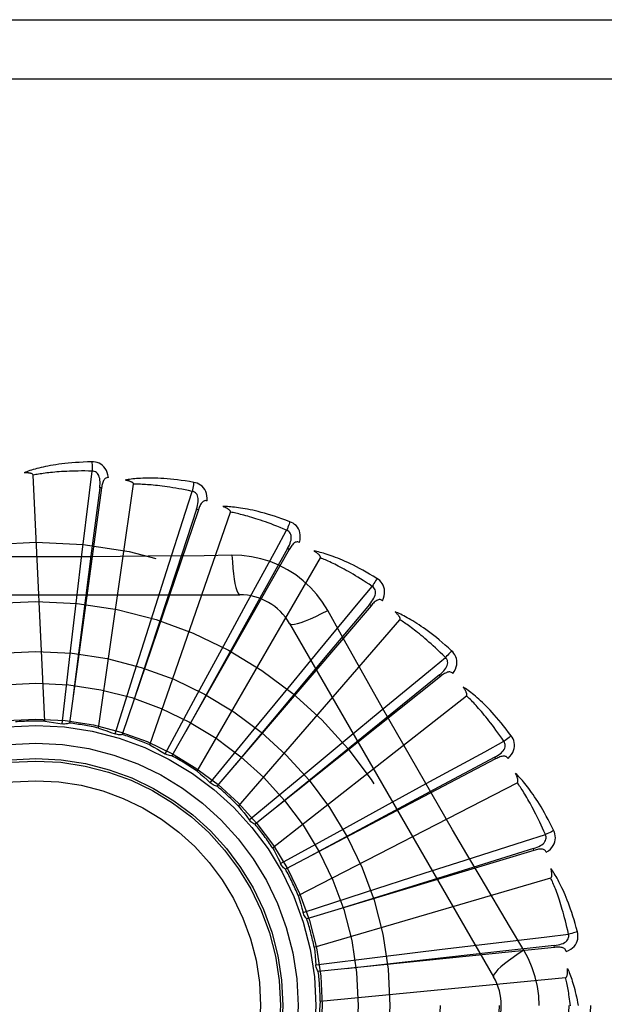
# Model space of a CAD drawing. Header units: inches. Extents: x 0 to 212, y 0 to 138.
# Tile 131 of 256: x 45.869 to 46.166, y 75.915 to 76.415. Entities that reach past the tile are written whole.
import ezdxf

# ---------------------------------------------------------------- set-up
doc = ezdxf.new("R2010")
doc.units = ezdxf.units.IN
doc.header["$LTSCALE"] = 11.6875
doc.header["$MEASUREMENT"] = 0
doc.linetypes.add('HIDDEN', pattern=[0.2, 0.1, -0.1])
doc.layers.add('LEFTHAND_DOOR_ASSEMBLY', color=7, linetype='CONTINUOUS')

msp = doc.modelspace()

# ---------------------------------------------------------------- linework, layer by layer
at = {"layer": 'LEFTHAND_DOOR_ASSEMBLY', "color": 8, "linetype": 'HIDDEN'}
for p, q in [((45.2987500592, 76.41467246), (46.3607500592, 76.41467246)), ((45.2687500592, 76.38467246), (46.3607500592, 76.38467246)), ((45.8818249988, 76.0588510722), (45.8758787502, 76.1836781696)), ((45.9106049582, 76.177154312), (45.8942806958, 76.0579147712)), ((45.9090283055, 76.0553797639), (45.9268132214, 76.17907657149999)), ((45.9106049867, 76.1771545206), (45.9096541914, 76.1772842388)), ((45.95967723, 76.1660985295), (45.9210817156, 76.0521031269)), ((45.9596772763, 76.1660986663), (45.9587682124, 76.1664059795)), ((45.9350830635, 76.046822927), (45.9759563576, 76.1649185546)), ((46.0057703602, 76.1459554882), (45.9462985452, 76.04132438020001)), ((46.0057704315, 76.1459556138), (46.004935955, 76.1464294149)), ((45.89807136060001, 76.1216929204), (45.9006340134, 76.1432951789)), ((45.9590475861, 76.0334898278), (46.0215319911, 76.1417159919)), ((45.97670862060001, 76.1430267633), (45.9625398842, 76.1428173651)), ((45.93687397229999, 76.11401133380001), (45.94347856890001, 76.1347382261)), ((45.7738081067, 76.1230058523), (45.9806920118, 76.1230058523)), ((45.89437499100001, 76.0901151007), (45.89807136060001, 76.1216929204)), ((46.0472184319, 76.1174532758), (45.9690197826, 76.0259681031)), ((45.9735216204, 76.0991251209), (45.9839294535, 76.11822752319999)), ((46.0472185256, 76.1174533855), (46.0464887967, 76.1180765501)), ((45.9272682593, 76.08370370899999), (45.93687397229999, 76.11401133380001)), ((45.980055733, 76.0158623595), (46.06189289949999, 76.1103074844)), ((46.0059510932, 76.1084225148), (46.1093930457, 75.9292557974)), ((45.9583537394, 76.0711830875), (45.9735216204, 76.0991251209)), ((46.00668976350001, 76.0775723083), (46.02052466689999, 76.0943598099)), ((45.8906218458, 76.0575359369), (45.89437499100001, 76.0901151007)), ((45.9174172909, 76.0524235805), (45.9272682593, 76.08370370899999)), ((46.0825234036, 76.0816220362), (45.9884242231, 76.0065893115)), ((46.0825235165, 76.0816221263), (46.08192490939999, 76.0823721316)), ((45.9865079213, 76.0530057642), (46.00668976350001, 76.0775723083)), ((45.94276098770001, 76.0423325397), (45.9583537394, 76.0711830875)), ((45.9973482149, 75.9945776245), (46.0955803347, 76.0718282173)), ((46.0351796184, 76.0501318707), (46.0519415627, 76.0639977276)), ((45.9657369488, 76.02762753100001), (45.9865079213, 76.0530057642)), ((46.0107132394, 76.02982871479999), (46.0351796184, 76.0501318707)), ((46.1104092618, 76.03975680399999), (46.00381053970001, 75.9838884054)), ((46.1104093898, 76.0397568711), (46.1099635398, 76.0406066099)), ((45.98551476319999, 76.0088400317), (46.0107132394, 76.02982871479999)), ((46.0103000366, 75.9704049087), (46.1213767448, 76.0276689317)), ((46.0579614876, 76.0177955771), (46.0770446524, 76.0282386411)), ((46.0300948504, 76.0024896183), (46.0579614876, 76.0177955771)), ((46.0013796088, 75.9866490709), (46.0300948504, 76.0024896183)), ((46.1298681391, 75.9933706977), (46.0146226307, 75.9586858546)), ((46.1298682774, 75.99337073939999), (46.1295912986, 75.99428950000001)), ((46.00149920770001, 75.9864077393), (46.0013795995, 75.9866490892)), ((46.0742119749, 75.9817321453), (46.0949266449, 75.9883749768)), ((46.0439522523, 75.9719765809), (46.0742119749, 75.9817321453)), ((46.0184430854, 75.9442178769), (46.1383497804, 75.9794256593)), ((46.0127580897, 75.9618566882), (46.0439522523, 75.9719765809)), ((46.1247399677, 75.9427159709), (46.1174742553, 75.9548817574)), ((46.1401967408, 75.9441402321), (46.0204697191, 75.9318925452)), ((46.0517846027, 75.93939242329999), (46.0833437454, 75.94324500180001)), ((46.0833437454, 75.94324500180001), (46.1049412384, 75.9458475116)), ((46.1401968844, 75.9441402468), (46.1400987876, 75.9450948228)), ((46.0192389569, 75.9353589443), (46.0517846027, 75.93939242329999)), ((46.0214830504, 75.9169629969), (46.145885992, 75.9288420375))]:
    msp.add_line(p, q, dxfattribs=at)
for points in [[(45.90569332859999, 76.1903886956), (45.9034649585, 76.190341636), (45.9013326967, 76.1902672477), (45.8992987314, 76.19016853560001), (45.89735694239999, 76.1900475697), (45.8955030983, 76.1899060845), (45.8937335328, 76.18974630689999), (45.8920442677, 76.1895699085), (45.89043186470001, 76.1893789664), (45.8888926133, 76.18917512), (45.8874232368, 76.1889603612), (45.8860202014, 76.1887363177), (45.8846804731, 76.1885049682), (45.883400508, 76.1882685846), (45.8821782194, 76.1880273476), (45.88101085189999, 76.1877820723), (45.8798969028, 76.1875324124), (45.87883456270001, 76.1872778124), (45.87782208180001, 76.18701902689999), (45.8768578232, 76.1867560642), (45.8759396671, 76.1864901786), (45.8750656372, 76.1862221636), (45.8742336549, 76.18595314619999), (45.87344170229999, 76.1856847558), (45.8726876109, 76.1854160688), (45.8719682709, 76.1851463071), (45.8712845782, 76.1848762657)], [(45.90575298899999, 76.1857160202), (45.9039031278, 76.18575592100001), (45.9021272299, 76.1857788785), (45.9004268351, 76.1857842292), (45.89879732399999, 76.18577396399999), (45.8972355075, 76.1857494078), (45.8957386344, 76.1857118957), (45.8943037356, 76.1856628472), (45.8929282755, 76.1856033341), (45.8916094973, 76.1855345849), (45.8903450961, 76.1854575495), (45.88913253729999, 76.18537328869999), (45.8879697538, 76.1852826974), (45.8868545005, 76.1851867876), (45.8857847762, 76.18508626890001), (45.8847584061, 76.1849821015), (45.8837736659, 76.18487454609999), (45.8828285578, 76.1847641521), (45.8819217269, 76.18465101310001), (45.8810515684, 76.1845353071), (45.8802168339, 76.1844173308), (45.87941617, 76.18429732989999), (45.8786482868, 76.1841756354), (45.8779118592, 76.1840525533), (45.8772056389, 76.1839284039), (45.8765277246, 76.1838036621), (45.8758787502, 76.1836781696)], [(45.9140826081, 76.1824205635), (45.91384349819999, 76.1837576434), (45.91349575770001, 76.1849723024), (45.91303786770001, 76.1860727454), (45.912474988, 76.1870481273), (45.9118095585, 76.18789795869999), (45.91105284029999, 76.1886191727), (45.9102065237, 76.18921043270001), (45.9093048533, 76.1896765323), (45.9083721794, 76.1900130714), (45.9074400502, 76.1902386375), (45.90655133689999, 76.1903642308), (45.90569332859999, 76.1903886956)], [(45.90569332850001, 76.19038869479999), (45.9057301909, 76.1897668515), (45.9057570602, 76.18905626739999), (45.9057728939, 76.1882798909), (45.9057774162, 76.18745193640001), (45.9057705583, 76.1865875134), (45.905752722, 76.185716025)], [(45.87587875, 76.1836781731), (45.8758382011, 76.1838463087), (45.87575984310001, 76.1839958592), (45.8756398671, 76.1841258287), (45.8754897, 76.1842392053), (45.8753186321, 76.1843380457), (45.8751292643, 76.1844241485), (45.8749275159, 76.1844995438), (45.8747127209, 76.1845655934), (45.8744859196, 76.1846242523), (45.87424791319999, 76.1846757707), (45.8739996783, 76.1847209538), (45.8737417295, 76.18476009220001), (45.8734753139, 76.1847936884), (45.87319921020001, 76.1848219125), (45.8729129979, 76.184845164), (45.8726155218, 76.1848632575), (45.87230024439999, 76.1848763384), (45.8719828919, 76.1848838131), (45.8716787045, 76.184885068), (45.8713826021, 76.1848803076)], [(45.9006340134, 76.1432951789), (45.9044227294, 76.1747488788), (45.90575298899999, 76.1857160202)], [(45.9096527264, 76.1772840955), (45.9097630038, 76.17831602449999), (45.9098194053, 76.1792972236), (45.9098192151, 76.1802303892), (45.90976016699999, 76.1811120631), (45.9096375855, 76.1819418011), (45.90945028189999, 76.1827126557), (45.9091984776, 76.1834221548), (45.90887684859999, 76.184053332), (45.9084817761, 76.1845881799), (45.90801867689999, 76.1850249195), (45.9074893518, 76.1853549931), (45.9069195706, 76.1855803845), (45.9063387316, 76.1857007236), (45.9057486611, 76.1857165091)], [(45.9140862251, 76.18242003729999), (45.9136244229, 76.1824378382), (45.9131977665, 76.1823718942), (45.9128047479, 76.1822171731), (45.9124498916, 76.1819887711), (45.9121397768, 76.1816991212), (45.9118667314, 76.181351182), (45.9116261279, 76.1809496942), (45.9114154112, 76.1805017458), (45.9112316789, 76.1800142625), (45.9110713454, 76.17949247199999), (45.9109304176, 76.17894333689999), (45.9108072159, 76.1783685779), (45.910698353, 76.1777727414), (45.9106049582, 76.177154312)], [(45.9573589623, 76.1800232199), (45.9551619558, 76.1803987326), (45.9530541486, 76.1807292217), (45.9510382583, 76.181017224), (45.949108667, 76.1812659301), (45.947261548, 76.181477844), (45.94549372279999, 76.1816558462), (45.9438016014, 76.1818023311), (45.9421822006, 76.1819199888), (45.9406321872, 76.18201113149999), (45.9391487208, 76.182078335), (45.9377286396, 76.1821238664), (45.9363693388, 76.182150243), (45.9350677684, 76.18216036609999), (45.9338219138, 76.1821548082), (45.9326292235, 76.18213489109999), (45.9314881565, 76.1821005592), (45.9303968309, 76.1820516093), (45.9293536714, 76.1819891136), (45.9283570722, 76.18191339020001), (45.9274051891, 76.1818260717), (45.9264962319, 76.1817283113), (45.9256283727, 76.18162160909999), (45.9247999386, 76.1815079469), (45.9240086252, 76.1813868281), (45.9232512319, 76.1812580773), (45.9225287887, 76.1811223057)], [(45.9268132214, 76.17907657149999), (45.9268052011, 76.1792493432), (45.9267565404, 76.1794110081), (45.9266633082, 76.1795613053), (45.9265372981, 76.17970101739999), (45.926388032, 76.1798304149), (45.9262183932, 76.1799507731), (45.92603457, 76.1800629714), (45.92583616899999, 76.1801684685), (45.9256245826, 76.1802689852), (45.9254006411, 76.1803646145), (45.92516545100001, 76.1804559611), (45.92491957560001, 76.1805432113), (45.92466433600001, 76.1806266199), (45.9243985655, 76.1807065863), (45.92412192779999, 76.1807835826), (45.923833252, 76.1808576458), (45.9235315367, 76.1809292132), (45.92321593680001, 76.18099755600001), (45.9228851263, 76.18106201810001), (45.9225395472, 76.1811228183)], [(45.9096541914, 76.1772842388), (45.9055516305, 76.1452769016), (45.8962252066, 76.07198242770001)], [(45.9565332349, 76.175423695), (45.9547244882, 76.1758136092), (45.9529851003, 76.1761726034), (45.9513164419, 76.1764996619), (45.9497144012, 76.1767978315), (45.9481761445, 76.1770692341), (45.94669920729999, 76.1773156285), (45.945280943, 76.1775389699), (45.9439190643, 76.1777407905), (45.94261109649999, 76.1779228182), (45.9413549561, 76.1780864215), (45.94014835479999, 76.1782331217), (45.9389894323, 76.1783641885), (45.9378761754, 76.1784810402), (45.9368067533, 76.17858475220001), (45.9357792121, 76.1786766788), (45.9347919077, 76.1787574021), (45.93384298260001, 76.1788278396), (45.9329311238, 76.17888833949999), (45.9320547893, 76.1789393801), (45.9312128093, 76.1789814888), (45.93040390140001, 76.1790151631), (45.9296268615, 76.179040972), (45.9288804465, 76.1790594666), (45.9281634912, 76.1790711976), (45.9274742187, 76.179076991), (45.9268132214, 76.17907657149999)], [(45.9573589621, 76.1800232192), (45.95727792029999, 76.17940875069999), (45.9571705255, 76.1787098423), (45.957040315, 76.1779503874), (45.95688886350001, 76.1771396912), (45.9567177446, 76.176287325), (45.9565329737, 76.17542375)], [(45.9640886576, 76.1706114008), (45.9641069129, 76.171969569), (45.9639953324, 76.1732280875), (45.96375397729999, 76.1743953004), (45.963385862, 76.1754595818), (45.96289328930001, 76.1764199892), (45.9622867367, 76.17727137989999), (45.9615676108, 76.1780121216), (45.9607704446, 76.1786404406), (45.95991831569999, 76.1791474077), (45.9590457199, 76.1795453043), (45.9581968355, 76.1798368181), (45.9573589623, 76.1800232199)], [(45.94347856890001, 76.1347382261), (45.9531514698, 76.1649064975), (45.9565332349, 76.175423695)], [(45.9587667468, 76.166406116), (45.9590703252, 76.1673985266), (45.9593114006, 76.1683513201), (45.9594878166, 76.1692676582), (45.9595966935, 76.17014457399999), (45.9596333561, 76.1709825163), (45.9595953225, 76.171774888), (45.9594823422, 76.1725192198), (45.9592859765, 76.1731998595), (45.9589992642, 76.1737998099), (45.9586271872, 76.1743162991), (45.9581698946, 76.1747405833), (45.95765306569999, 76.17506973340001), (45.9571054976, 76.1752978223), (45.9565290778, 76.1754249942)], [(45.9587682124, 76.1664059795), (45.9486823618, 76.13575347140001), (45.9256534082, 76.0655485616)], [(45.9640924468, 76.1706101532), (45.9636421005, 76.1707150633), (45.9632105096, 76.170731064), (45.9627952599, 76.1706534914), (45.96240359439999, 76.1704963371), (45.9620442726, 76.1702705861), (45.96171033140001, 76.1699805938), (45.9613981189, 76.1696318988), (45.96110646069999, 76.1692319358), (45.9608338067, 76.168788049), (45.96057763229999, 76.1683060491), (45.96033533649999, 76.1677935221), (45.9601055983, 76.1672524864), (45.9598859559, 76.1666880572), (45.95967723, 76.1660985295)], [(46.0061292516, 76.1600672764), (46.004043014, 76.1608517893), (46.0020358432, 76.1615752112), (46.0001108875, 76.1622395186), (45.9982632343, 76.1628489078), (45.99648960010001, 76.1634065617), (45.994787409, 76.16391591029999), (45.9931535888, 76.1643799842), (45.9915857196, 76.1648019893), (45.9900809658, 76.1651848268), (45.98863702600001, 76.1655315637), (45.9872512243, 76.1658450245), (45.9859214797, 76.1661281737), (45.9846453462, 76.1663844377), (45.983420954, 76.1666147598), (45.9822460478, 76.16682092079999), (45.98111910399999, 76.1670031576), (45.9800382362, 76.1671616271), (45.9790021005, 76.16729768), (45.9780091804, 76.1674119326), (45.977057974, 76.1675063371), (45.9761469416, 76.1675823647), (45.9752745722, 76.1676418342), (45.9744395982, 76.16768700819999), (45.9736396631, 76.1677178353), (45.97287159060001, 76.1677347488), (45.9721365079, 76.1677381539)], [(45.9759563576, 76.1649185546), (45.9759811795, 76.165089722), (45.9759639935, 76.1652576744), (45.97590089, 76.1654228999), (45.97580359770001, 76.1655839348), (45.9756815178, 76.1657392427), (45.9755377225, 76.16588953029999), (45.9753784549, 76.1660344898), (45.97520360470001, 76.1661756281), (45.97501486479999, 76.1663143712), (45.9748130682, 76.1664506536), (45.9745994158, 76.16658485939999), (45.9743744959, 76.1667170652), (45.974139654, 76.1668472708), (45.97389382, 76.1669760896), (45.9736367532, 76.16710404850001), (45.9733673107, 76.1672314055), (45.9730795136, 76.1673607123), (45.9727876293, 76.1674856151), (45.9725054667, 76.1675999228), (45.97222842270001, 76.1677056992)], [(46.0044479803, 76.1557071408), (46.0027457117, 76.1564323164), (46.001105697, 76.1571140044), (45.9995290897, 76.1577509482), (45.9980124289, 76.1583469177), (45.9965533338, 76.1589045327), (45.9951497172, 76.1594259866), (45.9937993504, 76.15991370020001), (45.9925002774, 76.1603696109), (45.9912503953, 76.1607958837), (45.9900479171, 76.1611942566), (45.98889088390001, 76.1615666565), (45.9877777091, 76.1619146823), (45.9867066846, 76.1622401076), (45.985676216, 76.16254433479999), (45.984684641, 76.1628290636), (45.9837304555, 76.1630951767), (45.98281200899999, 76.16334392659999), (45.9819280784, 76.16357590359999), (45.9810772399, 76.1637918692), (45.98025844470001, 76.1639925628), (45.9794705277, 76.1641787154), (45.97871241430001, 76.16435111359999), (45.9779829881, 76.164510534), (45.9772812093, 76.1646577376), (45.97660548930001, 76.164793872), (45.9759563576, 76.1649185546)], [(46.0061292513, 76.1600672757), (46.005933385, 76.1594792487), (46.0056956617, 76.1588132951), (46.0054240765, 76.158092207), (46.0051219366, 76.15732482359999), (46.0047925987, 76.1565202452), (46.0044477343, 76.1557072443)], [(46.010956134, 76.1495519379), (46.0112310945, 76.1508821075), (46.0113597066, 76.1521389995), (46.0113436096, 76.1533307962), (46.0111835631, 76.154445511), (46.0108816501, 76.1554817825), (46.0104471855, 76.1564325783), (46.0098812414, 76.1572960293), (46.0092173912, 76.1580638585), (46.0084766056, 76.1587229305), (46.0076950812, 76.1592787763), (46.00691670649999, 76.1597256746), (46.0061292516, 76.1600672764)], [(45.9839294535, 76.11822752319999), (45.9991369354, 76.146020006), (46.0044479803, 76.1557071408)], [(46.0049345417, 76.14642982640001), (46.005420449, 76.14734685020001), (46.0058374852, 76.1482368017), (46.0061841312, 76.1491031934), (46.006456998, 76.1499436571), (46.00665157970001, 76.15075951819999), (46.0067641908, 76.15154476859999), (46.0067941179, 76.15229703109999), (46.00673011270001, 76.15300253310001), (46.006562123, 76.1536459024), (46.0062945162, 76.15422347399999), (46.0059257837, 76.154726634), (46.0054805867, 76.15514764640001), (46.0049860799, 76.1554752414), (46.0044441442, 76.1557092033)], [(46.004935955, 76.1464294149), (45.9892313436, 76.11823959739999), (45.9533321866, 76.0536616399)], [(46.0109589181, 76.1495502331), (46.0105370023, 76.1497383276), (46.0101165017, 76.1498356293), (46.0096941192, 76.1498380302), (46.0092797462, 76.1497578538), (46.0088841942, 76.1496041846), (46.0085014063, 76.1493826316), (46.0081288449, 76.1490993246), (46.0077667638, 76.1487617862), (46.0074150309, 76.1483775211), (46.0070722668, 76.14795271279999), (46.0067373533, 76.14749530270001), (46.00640937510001, 76.1470075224), (46.006086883, 76.1464948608), (46.0057703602, 76.1459554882)], [(45.9625398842, 76.1428173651), (45.9342085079, 76.14251019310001), (45.919997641, 76.1423804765), (45.9057681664, 76.1422879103), (45.8915385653, 76.1422207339), (45.8772998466, 76.142203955), (45.8630599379, 76.1422177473), (45.84882539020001, 76.1422832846), (45.8345902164, 76.1423748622)], [(45.9767085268, 76.1430287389), (45.9769041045, 76.139642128), (45.9771580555, 76.1364574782), (45.977460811, 76.1335745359), (45.9778111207, 76.1309751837), (45.9782089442, 76.1286642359), (45.9786488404, 76.1267019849), (45.9791246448, 76.12512023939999), (45.9796291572, 76.1239575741), (45.9801565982, 76.1232456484), (45.9806916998, 76.1230058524)], [(46.0252814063, 76.1149832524), (46.0226842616, 76.11918137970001), (46.0197446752, 76.1231045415), (46.01647232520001, 76.1267409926), (46.01289144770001, 76.1300664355), (46.00902062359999, 76.1330637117), (46.004894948, 76.13570395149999), (46.0005462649, 76.1379603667), (45.9960126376, 76.1398192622), (45.99133578, 76.14126615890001), (45.9865401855, 76.14228959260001), (45.9816593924, 76.1428769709), (45.97670862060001, 76.1430267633)], [(46.050241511, 76.1312421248), (46.0483414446, 76.1324072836), (46.04650745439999, 76.133497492), (46.0447430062, 76.13451409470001), (46.0430440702, 76.1354621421), (46.0414080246, 76.136345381), (46.0398329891, 76.1371676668), (46.0383165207, 76.1379325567), (46.0368568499, 76.1386436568), (46.0354517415, 76.1393043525), (46.0340995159, 76.1399180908), (46.0327980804, 76.1404881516), (46.03154595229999, 76.1410178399), (46.0303413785, 76.1415109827), (46.0291827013, 76.1419688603), (46.02806804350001, 76.1423936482), (46.02699595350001, 76.14278586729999), (46.025964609, 76.1431460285), (46.0249729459, 76.1434757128), (46.02401959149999, 76.143775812), (46.0231034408, 76.1440485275), (46.0222232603, 76.1442955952), (46.0213779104, 76.14451908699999), (46.02056657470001, 76.1447214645), (46.0197869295, 76.1449031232), (46.019035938, 76.1450650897), (46.0183147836, 76.1452075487)], [(46.0215319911, 76.1417159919), (46.021588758, 76.1418793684), (46.02160366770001, 76.1420475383), (46.0215729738, 76.1422217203), (46.0215079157, 76.1423982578), (46.0214174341, 76.1425738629), (46.0213046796, 76.14274864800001), (46.0211757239, 76.1429211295), (46.02103074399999, 76.1430928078), (46.0208716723, 76.1432647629), (46.020699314, 76.1434367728), (46.02051492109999, 76.1436089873), (46.0203190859, 76.14378137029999), (46.0201131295, 76.1439536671), (46.01989611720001, 76.1441266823), (46.01966791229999, 76.144300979), (46.0194274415, 76.14447702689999), (46.0191741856, 76.1446554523), (46.0189063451, 76.144836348), (46.0186217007, 76.1450200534), (46.0183209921, 76.1452064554)], [(46.0477654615, 76.1272789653), (46.0462311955, 76.1283131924), (46.0447498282, 76.1292929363), (46.0433222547, 76.1302167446), (46.0419457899, 76.1310889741), (46.0406185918, 76.1319126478), (46.0393390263, 76.1326903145), (46.0381053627, 76.1334247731), (46.0369160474, 76.1341182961), (46.0357694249, 76.13477340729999), (46.0346640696, 76.1353921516), (46.0335984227, 76.1359767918), (46.0325712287, 76.136529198), (46.0315811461, 76.1370514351), (46.03062687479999, 76.1375451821), (46.0297071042, 76.1380124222), (46.0288205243, 76.1384543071), (46.0279657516, 76.1388723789), (46.0271416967, 76.1392674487), (46.0263471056, 76.1396405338), (46.0255810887, 76.1399925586), (46.02484264, 76.1403244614), (46.0241308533, 76.14063721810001), (46.0234447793, 76.14093180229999), (46.0227835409, 76.1412091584), (46.0221457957, 76.1414707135), (46.0215319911, 76.1417159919)], [(46.0502415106, 76.1312421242), (46.0499378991, 76.1307017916), (46.0495784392, 76.130092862), (46.0491752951, 76.1294362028), (46.048733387, 76.1287398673), (46.0482577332, 76.1280121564), (46.0477652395, 76.12727911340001)], [(46.0529911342, 76.1200033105), (46.05351287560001, 76.1212574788), (46.0538770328, 76.1224673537), (46.0540867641, 76.12364065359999), (46.05414055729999, 76.124765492), (46.0540402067, 76.1258401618), (46.0537935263, 76.12685598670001), (46.0534012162, 76.127810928), (46.0528946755, 76.1286905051), (46.05229201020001, 76.1294778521), (46.0516298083, 76.1301715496), (46.0509500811, 76.130757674), (46.050241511, 76.1312421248)], [(46.02052466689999, 76.0943598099), (46.0407170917, 76.1187720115), (46.0477654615, 76.1272789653)], [(46.0464874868, 76.1180772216), (46.04713816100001, 76.1188857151), (46.0477160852, 76.11968065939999), (46.0482204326, 76.1204657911), (46.0486474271, 76.12123942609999), (46.0489928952, 76.1220037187), (46.0492520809, 76.1227534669), (46.0494238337, 76.1234864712), (46.04949450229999, 76.124191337), (46.0494513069, 76.124854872), (46.0492978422, 76.12547265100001), (46.04903099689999, 76.12603650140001), (46.04867352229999, 76.1265341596), (46.0482499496, 76.1269494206), (46.047762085, 76.1272817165)], [(46.0464887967, 76.1180765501), (46.02573302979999, 76.0933682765), (45.9782611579, 76.0367512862)], [(46.0529941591, 76.1200007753), (46.0526163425, 76.1202650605), (46.05222229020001, 76.1204401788), (46.0518078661, 76.1205228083), (46.0513854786, 76.1205229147), (46.05096783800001, 76.12044710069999), (46.0505499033, 76.120302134), (46.0501303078, 76.1200945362), (46.0497107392, 76.1198316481), (46.0492924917, 76.1195208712), (46.0488753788, 76.1191685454), (46.0484598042, 76.1187826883), (46.0480452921, 76.1183656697), (46.0476314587, 76.1179231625), (46.0472184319, 76.1174532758)], [(46.0059512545, 76.1084222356), (46.0064117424, 76.10808365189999), (46.00725590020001, 76.1079771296), (46.0084482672, 76.10810132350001), (46.0099778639, 76.1084476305), (46.0118450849, 76.1090171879), (46.0140303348, 76.1098101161), (46.0165036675, 76.1108164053), (46.01923124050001, 76.1120251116), (46.0221862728, 76.1134278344), (46.02528319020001, 76.1149841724)], [(46.0531162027, 76.0654681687), (46.0391477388, 76.0902198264), (46.0322097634, 76.1025639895), (46.0252814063, 76.1149832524)], [(46.0881014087, 76.0945895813), (46.0864561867, 76.0960932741), (46.08486166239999, 76.0975108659), (46.0833214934, 76.0988430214), (46.08183267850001, 76.1000954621), (46.08039335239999, 76.1012723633), (46.0790023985, 76.1023778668), (46.0776580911, 76.1034159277), (46.076359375, 76.1043904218), (46.0751046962, 76.1053050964), (46.0738930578, 76.106163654), (46.07272302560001, 76.1069697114), (46.0715937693, 76.1077267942), (46.0705042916, 76.1084389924), (46.06945320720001, 76.1091078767), (46.0684390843, 76.10973593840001), (46.0674605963, 76.110323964), (46.0665160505, 76.1108727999), (46.0656047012, 76.1113841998), (46.06472536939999, 76.1118592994), (46.0638773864, 76.1123004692), (46.06305986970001, 76.1127096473), (46.0622720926, 76.1130890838), (46.061513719, 76.1134413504), (46.0607825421, 76.1137672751), (46.0600757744, 76.1140684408), (46.0593946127, 76.1143448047)], [(46.06189289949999, 76.1103074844), (46.06197955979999, 76.11045716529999), (46.06202602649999, 76.1106194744), (46.0620288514, 76.1107963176), (46.06199837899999, 76.1109819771), (46.0619427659, 76.1111715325), (46.0618651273, 76.111364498), (46.0617711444, 76.1115582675), (46.0616612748, 76.111754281), (46.0615376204, 76.1119532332), (46.0614009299, 76.1121547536), (46.0612524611, 76.1123587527), (46.0610927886, 76.1125650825), (46.06092316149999, 76.1127732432), (46.0607428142, 76.1129842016), (46.0605517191, 76.1131985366), (46.0603489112, 76.1134169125), (46.0601338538, 76.1136401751), (46.0599052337, 76.1138683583), (46.0596613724, 76.1141018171), (46.05940282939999, 76.11434043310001)], [(46.0849200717, 76.0911666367), (46.08360926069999, 76.0924725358), (46.08234008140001, 76.093714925), (46.0811131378, 76.0948922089), (46.0799266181, 76.0960091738), (46.0787792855, 76.0970691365), (46.07767001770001, 76.0980749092), (46.0765976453, 76.0990295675), (46.0755610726, 76.099935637), (46.0745591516, 76.1007959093), (46.07359086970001, 76.10161266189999), (46.0726551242, 76.1023884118), (46.0717510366, 76.1031252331), (46.0708776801, 76.1038254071), (46.070034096, 76.1044908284), (46.0692193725, 76.1051236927), (46.0684324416, 76.1057253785), (46.0676722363, 76.106297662), (46.0669378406, 76.1068415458), (46.06622821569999, 76.1073582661), (46.0655426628, 76.10784889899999), (46.0648803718, 76.1083145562), (46.0642406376, 76.1087563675), (46.0636227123, 76.1091754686), (46.0630259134, 76.1095729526), (46.06244919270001, 76.10995047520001), (46.06189289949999, 76.1103074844)], [(46.0519415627, 76.0639977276), (46.07638912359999, 76.0841473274), (46.0849200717, 76.0911666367)], [(46.0819237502, 76.0823730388), (46.0827156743, 76.0830437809), (46.0834335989, 76.0837149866), (46.0840774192, 76.0843904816), (46.0846431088, 76.08506932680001), (46.0851269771, 76.08575442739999), (46.08552336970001, 76.0864415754), (46.0858307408, 76.0871288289), (46.086033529, 76.08780758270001), (46.08611668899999, 76.0884673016), (46.08608291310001, 76.0891029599), (46.08592759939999, 76.0897071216), (46.08567076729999, 76.090263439), (46.0853334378, 76.0907513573), (46.084917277, 76.0911699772)], [(46.0881014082, 76.0945895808), (46.0877010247, 76.0941164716), (46.08723282, 76.09358657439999), (46.08671268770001, 76.0930180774), (46.0861469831, 76.0924179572), (46.0855422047, 76.091793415), (46.0849198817, 76.0911668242)], [(46.08867437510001, 76.0830335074), (46.0894240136, 76.0841662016), (46.0900105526, 76.0852852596), (46.0904385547, 76.086397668), (46.09070427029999, 76.0874920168), (46.0908091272, 76.08856626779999), (46.0907591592, 76.08961043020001), (46.0905546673, 76.0906223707), (46.0902237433, 76.0915819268), (46.08978097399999, 76.0924691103), (46.0892620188, 76.09327560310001), (46.088705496, 76.0939797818), (46.0881014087, 76.0945895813)], [(46.08192490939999, 76.0823721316), (46.05686815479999, 76.0620384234), (45.9995393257, 76.0154286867)], [(46.0886764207, 76.083030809), (46.0883545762, 76.0833622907), (46.08800032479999, 76.0836089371), (46.08760908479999, 76.0837681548), (46.0871946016, 76.0838477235), (46.08677027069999, 76.0838520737), (46.0863325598, 76.0837886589), (46.0858813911, 76.0836641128), (46.0854197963, 76.0834853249), (46.0849504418, 76.0832593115), (46.0844743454, 76.08299232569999), (46.0839934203, 76.0826921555), (46.0835076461, 76.0823612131), (46.0830177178, 76.0820051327), (46.0825234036, 76.0816220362)], [(46.1183405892, 76.05143436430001), (46.1170096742, 76.0532222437), (46.1157122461, 76.05491598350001), (46.11445202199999, 76.0565155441), (46.113227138, 76.0580271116), (46.1120365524, 76.059455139), (46.1108799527, 76.0608039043), (46.109756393, 76.0620776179), (46.1086655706, 76.0632802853), (46.1076066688, 76.06441588), (46.1065794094, 76.0654882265), (46.1055830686, 76.0665011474), (46.1046174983, 76.0674582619), (46.1036824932, 76.06836377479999), (46.1027769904, 76.0692194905), (46.1019000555, 76.0700281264), (46.1010505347, 76.0707907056), (46.1002269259, 76.0715083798), (46.0994288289, 76.072183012), (46.098655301, 76.07281594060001), (46.0979061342, 76.0734096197), (46.0971808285, 76.0739661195), (46.0964790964, 76.0744877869), (46.0958010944, 76.0749772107), (46.0951448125, 76.0754356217), (46.094507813, 76.0758651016), (46.093891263, 76.0762653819)], [(46.0955803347, 76.0718282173), (46.0956937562, 76.0719587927), (46.09577010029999, 76.0721093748), (46.095806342, 76.0722824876), (46.0958115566, 76.072470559), (46.0957928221, 76.0726672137), (46.0957531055, 76.07287138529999), (46.0956974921, 76.07307943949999), (46.0956267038, 76.0732927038), (46.0955429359, 76.07351146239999), (46.0954468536, 76.0737352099), (46.0953396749, 76.07396362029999), (46.0952219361, 76.0741964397), (46.095094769, 76.0744329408), (46.0949576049, 76.0746742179), (46.0948105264, 76.0749208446), (46.0946527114, 76.0751736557), (46.0944805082, 76.0754380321), (46.0943024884, 76.07570090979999), (46.0941269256, 76.0759496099), (46.09395106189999, 76.0761883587)], [(46.1145689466, 76.0486753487), (46.1135289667, 76.0502057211), (46.1125178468, 76.0516658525), (46.11153587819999, 76.053054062), (46.1105821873, 76.0543753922), (46.1096561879, 76.0556333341), (46.1087573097, 76.0568308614), (46.1078849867, 76.0579712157), (46.107038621, 76.059057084), (46.1062176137, 76.06009142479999), (46.1054214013, 76.0610766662), (46.1046493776, 76.0620154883), (46.1039010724, 76.062910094), (46.10317600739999, 76.0637628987), (46.10247359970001, 76.06457594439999), (46.1017933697, 76.0653515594), (46.10113452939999, 76.0660912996), (46.1004963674, 76.066797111), (46.0998781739, 76.0674701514), (46.09927916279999, 76.0681118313), (46.0986988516, 76.0687233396), (46.0981366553, 76.0693059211), (46.09759209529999, 76.0698608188), (46.0970646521, 76.0703892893), (46.0965538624, 76.0708925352), (46.0960590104, 76.07137238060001), (46.0955803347, 76.0718282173)], [(46.1174742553, 75.9548817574), (46.1030425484, 75.9792638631), (46.0958247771, 75.9915059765), (46.0886298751, 76.00378277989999), (46.0814568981, 76.0160723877), (46.0743230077, 76.0283950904), (46.0672149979, 76.0407341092), (46.060154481, 76.05309435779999), (46.0531162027, 76.0654681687)], [(45.8818249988, 76.0588510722), (45.8840354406, 76.058571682), (45.8862383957, 76.0582593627), (45.8884338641, 76.0579141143), (45.8906218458, 76.0575359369)], [(45.8942806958, 76.0579147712), (45.8936948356, 76.0577079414), (45.893094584, 76.0575584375), (45.89247399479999, 76.0574657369), (45.8918484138, 76.0574306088), (45.8912330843, 76.0574540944), (45.890621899, 76.0575359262)], [(45.9090283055, 76.0553797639), (45.9111459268, 76.0546870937), (45.91324996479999, 76.05396350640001), (45.9153404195, 76.053209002), (45.9174172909, 76.0524235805)], [(45.9210817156, 76.0521031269), (45.9204672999, 76.0520109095), (45.9198496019, 76.0519777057), (45.9192226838, 76.0520041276), (45.9186017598, 76.0520880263), (45.91800199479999, 76.0522275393), (45.9174173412, 76.05242356)], [(46.1183405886, 76.0514343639), (46.1178579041, 76.0510455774), (46.1172978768, 76.0506138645), (46.1166795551, 76.0501540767), (46.1160105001, 76.04967186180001), (46.1152984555, 76.0491730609), (46.11456879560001, 76.04867556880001)], [(46.1167161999, 76.0399786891), (46.117666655, 76.0409490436), (46.1184543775, 76.0419368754), (46.11908516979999, 76.0429481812), (46.1195531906, 76.0439724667), (46.1198594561, 76.0450074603), (46.1200080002, 76.04604221), (46.1199987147, 76.0470745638), (46.1198553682, 76.0480794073), (46.1195885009, 76.049034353), (46.1192315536, 76.0499244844), (46.1188183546, 76.0507212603), (46.1183405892, 76.05143436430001)], [(45.9350830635, 76.046822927), (45.937031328, 76.0457420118), (45.9389604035, 76.0446333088), (45.9408702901, 76.04349681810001), (45.94276098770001, 76.0423325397)], [(46.0770446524, 76.0282386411), (46.1048637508, 76.04339738), (46.1145689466, 76.0486753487)], [(46.1099625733, 76.0406077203), (46.110867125, 76.04111646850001), (46.1116991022, 76.0416396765), (46.1124591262, 76.0421811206), (46.11314306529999, 76.0427406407), (46.1137478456, 76.043321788), (46.1142671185, 76.0439215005), (46.1146989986, 76.0445381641), (46.11502657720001, 76.0451662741), (46.115233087, 76.0457983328), (46.1153202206, 76.0464288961), (46.1152820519, 76.0470515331), (46.11513514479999, 76.0476464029), (46.1148962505, 76.048189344), (46.1145668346, 76.04867915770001)], [(45.9462985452, 76.04132438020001), (45.9456777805, 76.04135010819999), (45.9450649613, 76.0414344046), (45.9444543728, 76.04157899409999), (45.94386054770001, 76.0417788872), (45.9432980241, 76.0420293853), (45.9427610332, 76.04233251)], [(46.11671782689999, 76.0399754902), (46.1164643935, 76.0403620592), (46.1161631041, 76.0406713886), (46.1158089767, 76.0409017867), (46.1154169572, 76.0410583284), (46.11500101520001, 76.0411428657), (46.1145590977, 76.0411633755), (46.1140923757, 76.04112638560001), (46.1136051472, 76.0410380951), (46.1131013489, 76.04090488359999), (46.1125832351, 76.04073273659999), (46.1120542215, 76.0405289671), (46.1115147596, 76.0402959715), (46.1109666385, 76.04003918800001), (46.1104092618, 76.03975680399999)], [(46.1099635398, 76.0406066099), (46.0815114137, 76.0253823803), (46.0163976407, 75.9904644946)], [(45.9590475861, 76.0334898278), (45.9607560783, 76.0320597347), (45.9624404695, 76.0306059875), (45.9641007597, 76.0291285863), (45.9657369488, 76.02762753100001)], [(46.1398661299, 76.0033362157), (46.1388976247, 76.0053436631), (46.1379441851, 76.0072523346), (46.1370094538, 76.009061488), (46.136092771, 76.0107775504), (46.1351939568, 76.0124050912), (46.134313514, 76.0139483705), (46.1334513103, 76.0154117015), (46.1326078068, 76.0167990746), (46.13178295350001, 76.0181145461), (46.130977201, 76.019361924), (46.13019056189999, 76.0205450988), (46.1294235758, 76.0216676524), (46.1286768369, 76.0227337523), (46.127949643, 76.0237453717), (46.1272415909, 76.0247053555), (46.12655174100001, 76.0256149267), (46.1258788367, 76.0264755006), (46.12522283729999, 76.0272889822), (46.1245830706, 76.0280568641), (46.1239597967, 76.0287815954), (46.1233529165, 76.0294653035), (46.1227625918, 76.0301103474), (46.1221894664, 76.0307192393), (46.1216317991, 76.0312935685), (46.1210875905, 76.0318358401), (46.1205579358, 76.0323455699)], [(46.1213767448, 76.0276689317), (46.1215128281, 76.0277756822), (46.1216162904, 76.02790909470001), (46.12168463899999, 76.0280722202), (46.1217253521, 76.0282559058), (46.1217441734, 76.028452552), (46.1217438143, 76.0286605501), (46.1217285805, 76.0288753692), (46.1216994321, 76.029098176), (46.1216585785, 76.0293288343), (46.12160657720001, 76.02956672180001), (46.1215445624, 76.029811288), (46.12147301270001, 76.030062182), (46.121392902, 76.0303184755), (46.1213038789, 76.0305813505), (46.1212061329, 76.03085135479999), (46.1210990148, 76.0311294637), (46.1209823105, 76.0314167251), (46.1208549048, 76.031713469), (46.12071546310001, 76.0320204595), (46.1205644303, 76.0323374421)], [(45.9690197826, 76.0259681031), (45.968415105, 76.0261108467), (45.9678293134, 76.0263095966), (45.9672571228, 76.0265671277), (45.96671185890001, 76.0268757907), (45.966206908, 76.0272282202), (45.9657369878, 76.0276274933)], [(46.1356404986, 76.0013408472), (46.1349089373, 76.0030403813), (46.1341924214, 76.00466548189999), (46.1334909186, 76.0062144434), (46.1328045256, 76.0076923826), (46.1321333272, 76.0091028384), (46.1314773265, 76.0104488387), (46.130836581, 76.0117336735), (46.1302110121, 76.0129600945), (46.1296005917, 76.0141311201), (46.1290052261, 76.0152492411), (46.1284248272, 76.0163172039), (46.12785935, 76.0173372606), (46.1273087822, 76.0183118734), (46.1267729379, 76.01924315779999), (46.1262517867, 76.02013349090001), (46.1257448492, 76.0209845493), (46.1252517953, 76.0217983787), (46.1247721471, 76.02257625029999), (46.1243053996, 76.02331969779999), (46.1238513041, 76.02402998), (46.1234095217, 76.0247084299), (46.12297981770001, 76.0253563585), (46.12256191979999, 76.0259750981), (46.1221556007, 76.02656591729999), (46.1217605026, 76.02713074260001), (46.1213767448, 76.0276689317)], [(45.980055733, 76.0158623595), (45.9814621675, 76.0141354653), (45.9828408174, 76.012389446), (45.98419168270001, 76.0106243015), (45.98551476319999, 76.0088400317)], [(45.9884242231, 76.0065893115), (45.9878574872, 76.0068439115), (45.9873198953, 76.0071499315), (45.986806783, 76.0075110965), (45.9863297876, 76.0079173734), (45.9859006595, 76.0083589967), (45.9855147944, 76.0088399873)], [(46.0949266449, 75.9883749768), (46.1251118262, 75.99799497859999), (46.1356404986, 76.0013408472)], [(46.1295905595, 75.9942907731), (46.1305750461, 75.9946191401), (46.1314910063, 75.9949754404), (46.1323397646, 75.9953632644), (46.1331172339, 75.9957832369), (46.1338210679, 75.9962394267), (46.1344444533, 75.9967300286), (46.134985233, 75.9972538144), (46.1354257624, 75.9978085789), (46.13574815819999, 75.9983901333), (46.1359530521, 75.9989928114), (46.136033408, 75.99961142), (46.1360017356, 76.0002233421), (46.13586991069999, 76.0008016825), (46.1356391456, 76.0013449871)], [(46.1398661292, 76.0033362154), (46.139318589, 76.0030458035), (46.13868698, 76.002727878), (46.1379928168, 76.0023934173), (46.13724459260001, 76.0020465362), (46.1364510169, 76.0016915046), (46.1356403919, 76.0013410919)], [(46.1361030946, 75.9923949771), (46.1372200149, 75.9931679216), (46.1381804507, 75.9939888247), (46.1389912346, 75.9948624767), (46.13964464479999, 75.9957796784), (46.1401412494, 75.99673800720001), (46.1404829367, 75.9977259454), (46.1406691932, 75.9987414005), (46.140718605, 75.9997552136), (46.140637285, 76.0007434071), (46.1404552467, 76.0016850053), (46.1402003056, 76.0025455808), (46.1398661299, 76.0033362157)], [(45.9973482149, 75.9945776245), (45.99805347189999, 75.99327314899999), (45.9987454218, 75.9919618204), (45.9994240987, 75.9906435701), (46.0000894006, 75.9893186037), (46.0007412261, 75.98798712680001), (46.0013796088, 75.9866490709)], [(46.1295912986, 75.99428950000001), (46.098772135, 75.9847249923), (46.0282267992, 75.9627609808)], [(46.13610429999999, 75.99239112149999), (46.13592851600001, 75.992818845), (46.1356911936, 75.9931797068), (46.1353871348, 75.9934729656), (46.1350319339, 75.9937008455), (46.1346396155, 75.993862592), (46.1342096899, 75.9939664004), (46.13374455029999, 75.9940184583), (46.1332495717, 75.99402403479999), (46.1327298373, 75.9939886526), (46.1321886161, 75.9939177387), (46.1316305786, 75.9938178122), (46.1310566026, 75.99369111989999), (46.1304694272, 75.9935426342), (46.1298681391, 75.9933706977)], [(46.00381053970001, 75.9838884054), (46.0033400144, 75.9842165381), (46.0029016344, 75.98458356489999), (46.0024926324, 75.9849922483), (46.002119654, 75.9854354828), (46.00178942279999, 75.9859063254), (46.00149920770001, 75.9864077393)], [(46.1383497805, 75.9794256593), (46.1385036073, 75.9795047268), (46.1386304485, 75.9796161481), (46.13872843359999, 75.9797633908), (46.1388031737, 75.9799360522), (46.1388588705, 75.980125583), (46.1388978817, 75.9803298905), (46.1389235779, 75.98054371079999), (46.13893712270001, 75.9807680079), (46.1389406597, 75.9810022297), (46.1389346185, 75.9812456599), (46.1389200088, 75.9814975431), (46.138897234, 75.9817574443), (46.1388670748, 75.9820242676), (46.1388294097, 75.9822992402), (46.1387845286, 75.9825828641), (46.1387319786, 75.98287621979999), (46.1386703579, 75.9831857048), (46.1386028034, 75.9834958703), (46.1385323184, 75.9837917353), (46.138457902, 75.9840782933)], [(46.1519000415, 75.952033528), (46.1513289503, 75.95418798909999), (46.1507539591, 75.9562426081), (46.1501785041, 75.9581959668), (46.1496031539, 75.960054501), (46.1490285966, 75.9618227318), (46.148456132, 75.963504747), (46.1478864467, 75.9651048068), (46.1473207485, 75.9666267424), (46.1467597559, 75.9680745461), (46.1462046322, 75.96945187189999), (46.14565612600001, 75.97076253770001), (46.145115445, 75.97200995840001), (46.1445839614, 75.9731981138), (46.1440613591, 75.9743290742), (46.1435477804, 75.9754057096), (46.1430425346, 75.9764293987), (46.14254465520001, 75.97740176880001), (46.142054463, 75.9783246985), (46.14157158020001, 75.9791997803), (46.141096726, 75.9800293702), (46.1406302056, 75.9808155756), (46.1401726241, 75.9815606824), (46.1397250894, 75.9822670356), (46.1392861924, 75.982936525), (46.138854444, 75.9835719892), (46.138430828, 75.9841727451)], [(46.14737314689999, 75.9508739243), (46.1469764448, 75.9526811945), (46.1465804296, 75.95441252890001), (46.1461847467, 75.956066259), (46.1457904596, 75.9576473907), (46.1453983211, 75.9591593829), (46.1450089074, 75.9606052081), (46.1446228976, 75.96198808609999), (46.1442407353, 75.9633107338), (46.14386296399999, 75.96457612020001), (46.1434899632, 75.965786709), (46.1431221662, 75.9669452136), (46.1427599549, 75.9680538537), (46.1424037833, 75.96911504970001), (46.1420538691, 75.9701309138), (46.1417106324, 75.9711037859), (46.1413739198, 75.9720354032), (46.1410437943, 75.9729278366), (46.1407200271, 75.9737824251), (46.14040241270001, 75.9746007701), (46.1400909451, 75.97538415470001), (46.1397855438, 75.976133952), (46.1394862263, 75.9768514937), (46.1391929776, 75.9775381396), (46.1389058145, 75.9781951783), (46.1386247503, 75.9788245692), (46.1383497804, 75.9794256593)], [(46.0103000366, 75.9704049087), (46.010964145, 75.9682781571), (46.01159519, 75.9661445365), (46.01219317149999, 75.9640040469), (46.0127580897, 75.9618566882)], [(46.0146226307, 75.9586858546), (46.0141911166, 75.9591328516), (46.0138057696, 75.9596167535), (46.0134636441, 75.9601427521), (46.0131718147, 75.9606972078), (46.0129375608, 75.9612666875), (46.0127581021, 75.9618566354)], [(46.1461343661, 75.9420021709), (46.147377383, 75.9425497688), (46.1484758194, 75.9431740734), (46.1494372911, 75.9438784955), (46.1502524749, 75.9446554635), (46.15092147, 75.945502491), (46.1514439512, 75.9464079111), (46.1518190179, 75.9473697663), (46.1520594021, 75.9483559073), (46.15216656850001, 75.9493416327), (46.1521660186, 75.950300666), (46.1520785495, 75.9511939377), (46.1519000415, 75.952033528)], [(46.1519000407, 75.9520335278), (46.1513074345, 75.9518519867), (46.1506270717, 75.9516593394), (46.1498821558, 75.951462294), (46.1490818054, 75.9512632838), (46.1482353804, 75.9510648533), (46.1473730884, 75.9508741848)], [(46.1049412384, 75.9458475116), (46.1364015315, 75.9495810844), (46.14737314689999, 75.9508739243)], [(46.1400983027, 75.9450962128), (46.14112714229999, 75.9452323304), (46.1420939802, 75.9454088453), (46.1430007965, 75.94562903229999), (46.1438436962, 75.9458942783), (46.1446211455, 75.9462090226), (46.1453261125, 75.9465727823), (46.1459562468, 75.9469847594), (46.1464938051, 75.9474461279), (46.1469204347, 75.947956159), (46.1472356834, 75.9485091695), (46.1474316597, 75.9491013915), (46.1475163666, 75.94970824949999), (46.14749637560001, 75.95030108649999), (46.1473726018, 75.95087824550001)], [(46.0184430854, 75.9442178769), (46.0186927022, 75.9420038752), (46.018908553, 75.9397893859), (46.0190906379, 75.9375744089), (46.0192389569, 75.9353589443)], [(46.1400987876, 75.9450948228), (46.1080264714, 75.94153572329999), (46.0345992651, 75.93331942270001)], [(46.1247416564, 75.9427170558), (46.1219065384, 75.9408543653), (46.1192755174, 75.93904210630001), (46.1169301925, 75.93733844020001), (46.1148542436, 75.935735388), (46.1130518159, 75.9342353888), (46.11157240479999, 75.932873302), (46.11044047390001, 75.9316703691), (46.1096858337, 75.9306521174), (46.1093330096, 75.92983938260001), (46.1093928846, 75.9292560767)], [(46.1324917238, 75.91467246), (46.1322698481, 75.9195495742), (46.1316153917, 75.9243821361), (46.13053081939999, 75.9291577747), (46.1290193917, 75.9338298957), (46.12708697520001, 75.9383528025), (46.1247399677, 75.9427159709)], [(46.146134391, 75.9419995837), (46.1460429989, 75.94245195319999), (46.1458784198, 75.9428506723), (46.14563538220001, 75.9431960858), (46.1453296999, 75.9434871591), (46.14497508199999, 75.9437202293), (46.1445725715, 75.9439035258), (46.1441256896, 75.9440426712), (46.1436407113, 75.94414182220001), (46.14312367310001, 75.9442054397), (46.1425788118, 75.9442382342), (46.1420119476, 75.9442457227), (46.1414243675, 75.9442299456), (46.14081970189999, 75.944195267), (46.1401967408, 75.9441402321)], [(46.0204697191, 75.9318925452), (46.0201305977, 75.93241312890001), (46.0198437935, 75.9329612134), (46.0196073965, 75.9335424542), (46.0194257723, 75.9341421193), (46.0193035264, 75.9347456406), (46.0192389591, 75.9353588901)], [(46.145885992, 75.9288420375), (46.1460513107, 75.9288901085), (46.1461965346, 75.9289750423), (46.14632054, 75.9291005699), (46.14642669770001, 75.92925549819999), (46.1465173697, 75.9294307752), (46.1465944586, 75.9296237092), (46.1466601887, 75.9298282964), (46.1467159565, 75.930045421), (46.1467638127, 75.93027426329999), (46.1468040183, 75.9305139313), (46.1468374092, 75.9307634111), (46.1468643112, 75.9310222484), (46.1468852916, 75.9312892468), (46.1469004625, 75.93156561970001), (46.14691020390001, 75.9318518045), (46.14691427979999, 75.9321489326), (46.1469126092, 75.9324622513), (46.14690510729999, 75.9327798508), (46.1468916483, 75.9330903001), (46.1468722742, 75.9333974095)], [(46.1468648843, 75.9334748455), (46.1471676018, 75.9328076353), (46.14747108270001, 75.9321045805), (46.1477745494, 75.9313664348), (46.1480788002, 75.9305904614), (46.1483845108, 75.92977468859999), (46.1486909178, 75.928917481), (46.14899759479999, 75.9280172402), (46.1493039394, 75.9270718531), (46.1496092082, 75.9260793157), (46.1499130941, 75.9250376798), (46.1502149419, 75.9239449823), (46.1505146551, 75.9227992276), (46.1508118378, 75.92159868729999), (46.1511061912, 75.9203405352), (46.1513977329, 75.91902270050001), (46.151684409, 75.9176411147), (46.1519643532, 75.9161905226), (46.1522364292, 75.91467246)], [(46.148352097, 75.9144767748), (46.1482101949, 75.9156839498), (46.1480643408, 75.9168411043), (46.1479154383, 75.917950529), (46.14776410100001, 75.9190142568), (46.1476111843, 75.9200345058), (46.1474568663, 75.9210130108), (46.1473016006, 75.9219517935), (46.1471454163, 75.9228522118), (46.1469884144, 75.9237158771), (46.1468308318, 75.9245440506), (46.1466728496, 75.9253380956), (46.1465147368, 75.9260993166), (46.1463567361, 75.9268290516), (46.14619910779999, 75.92752856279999), (46.14604223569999, 75.92819977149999), (46.145885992, 75.9288420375)], [(46.0214830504, 75.9169629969), (46.0213091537, 75.9147417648), (46.0211020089, 75.9125264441), (46.0208616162, 75.9103170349), (46.0205879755, 75.90811353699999)]]:
    msp.add_lwpolyline(points, dxfattribs=at)
for radius in [0.2812500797, 0.2702837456, 0.235, 0.205, 0.179592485, 0.1635, 0.1452498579, 0.1420000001, 0.133, 0.12525, 0.124, 0.1139999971]:
    msp.add_circle((45.8772500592, 75.91467246), radius, dxfattribs=at)
for centre, radius, start, end in [((45.9806920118, 76.0938391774), 0.0291666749, 30, 90), ((45.8772500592, 75.91467246), 0.1442511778, 88.182554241, 94.1288010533), ((45.8772500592, 75.91467246), 0.1442511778, 77.27346333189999, 83.21971014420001), ((45.8772500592, 75.91467246), 0.1442511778, 66.3643724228, 72.3106192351), ((45.8772500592, 75.91467246), 0.1442511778, 55.45528151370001, 61.40152832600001), ((45.8772500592, 75.91467246), 0.1442511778, 44.5461906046, 50.4924374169), ((45.8772500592, 75.91467246), 0.1442511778, 33.63709969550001, 39.58334650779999), ((45.8772500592, 75.91467246), 0.1442511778, 22.7280087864, 28.6742555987), ((45.8772500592, 75.91467246), 0.1442511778, 11.8189178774, 17.7651646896), ((45.8772500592, 75.91467246), 0.1442511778, 0.9098269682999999, 6.856073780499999), ((46.0841339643, 75.91467246), 0.0291666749, 329.9999999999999, 30)]:
    msp.add_arc(centre, radius, start, end, dxfattribs=at)

doc.saveas('drawing.dxf')
